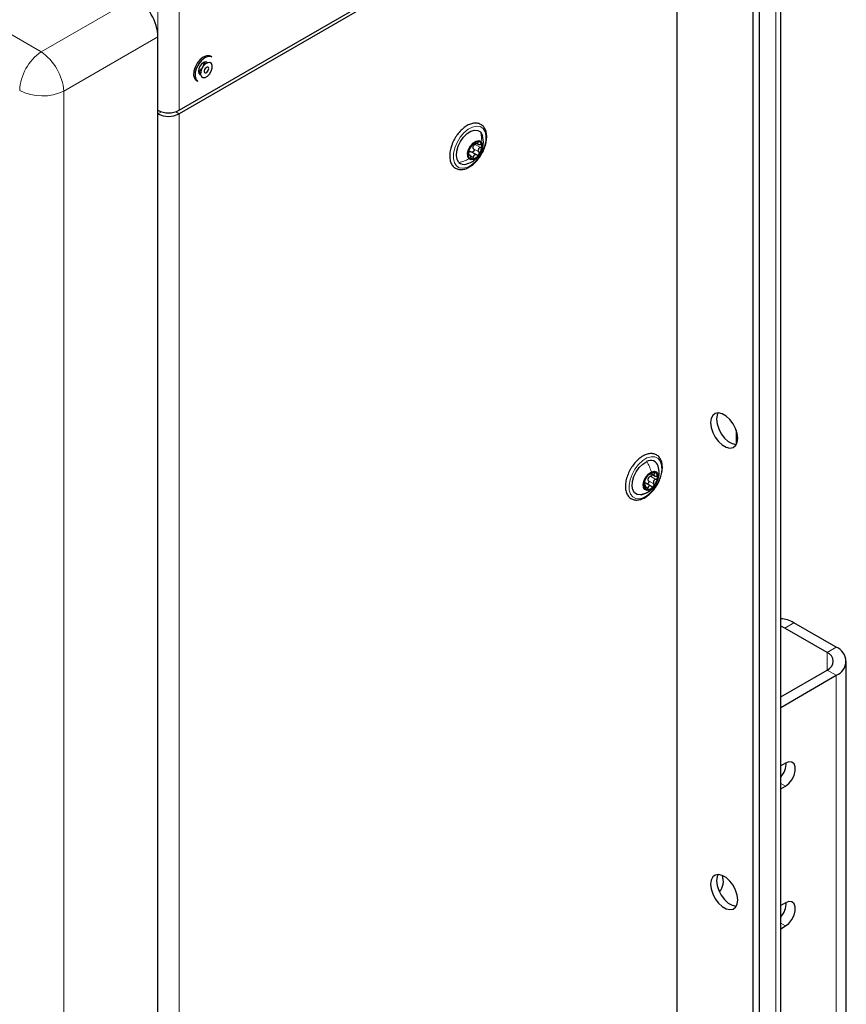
# Paper-space layout 'Blatt4' of a CAD drawing. Header units: millimetres. Extents: x 5 to 418, y 2 to 292.
# Tile 49 of 102: x 142 to 175, y 151 to 190. Entities that reach past the tile are written whole.
import ezdxf

# ---------------------------------------------------------------- set-up
doc = ezdxf.new("R2010")
doc.units = ezdxf.units.MM

psp = doc.layouts.new('Blatt4')

# ---------------------------------------------------------------- linework, layer by layer
at = {"color": 7, "linetype": 'Continuous', "lineweight": 25}
for p, q in [((172.01, 98.87), (172.01, 228.836)), ((170.931, 200.832), (170.931, 143.545)), ((171.167, 200.696), (171.167, 143.409)), ((148.61, 186.18), (167.749, 197.229)), ((167.749, 197.093), (148.61, 186.044)), ((167.985, 148.508), (167.985, 196.956)), ((147.785, 144.468), (147.785, 189.039)), ((149.884, 188.25), (149.825, 188.284)), ((149.651, 187.997), (149.567, 188.045)), ((149.359, 187.684), (149.443, 187.636)), ((149.281, 187.342), (149.34, 187.308)), ((160.142, 184.916), (160.242, 184.858)), ((159.911, 184.438), (159.859, 184.468)), ((159.98, 184.56), (160.186, 184.441)), ((170.283, 173.728), (170.283, 173.171)), ((166.972, 171.546), (166.744, 171.678)), ((166.967, 172.038), (167.126, 171.946)), ((166.741, 171.603), (166.69, 171.633)), ((166.587, 171.22), (166.769, 171.282)), ((172.168, 166.029), (172.01, 166.108)), ((173.818, 165.076), (172.168, 166.029)), ((174.172, 165.281), (172.522, 166.233)), ((172.01, 163.352), (173.818, 164.396)), ((174.562, 148.405), (174.562, 164.736)), ((172.01, 162.944), (174.172, 164.192)), ((172.192, 160.776), (172.01, 160.671)), ((172.01, 159.773), (172.192, 159.878)), ((172.192, 155.333), (172.01, 155.228)), ((172.01, 154.33), (172.192, 154.435))]:
    psp.add_line(p, q, dxfattribs=at)
at = {"color": 7, "linetype": 'Continuous', "lineweight": 18}
for p, q in [((171.815, 228.564), (171.815, 98.598)), ((147.785, 186.18), (147.785, 211.697)), ((148.61, 186.18), (148.61, 211.697)), ((127.642, 197.464), (143.244, 188.456)), ((143.244, 188.456), (146.902, 190.568)), ((147.785, 189.039), (144.127, 186.928)), ((144.127, 186.928), (144.127, 116.71)), ((147.92, 186.122), (147.785, 186.044)), ((147.785, 137.051), (147.785, 186.044)), ((148.475, 186.122), (148.61, 186.044)), ((148.61, 186.044), (148.61, 137.051)), ((160.12, 184.852), (160.326, 184.733)), ((160.191, 184.954), (160.238, 184.928)), ((159.855, 184.44), (159.88, 184.425)), ((159.912, 184.429), (160.052, 184.349)), ((160.064, 184.678), (160.27, 184.559)), ((167.042, 172.087), (167.106, 172.05)), ((166.867, 171.764), (167.073, 171.645)), ((166.946, 171.936), (167.152, 171.817)), ((166.69, 171.617), (166.705, 171.608)), ((166.773, 171.52), (166.845, 171.478)), ((172.522, 166.233), (172.168, 166.029)), ((173.818, 165.076), (174.172, 165.281)), ((173.818, 165.076), (173.818, 164.396)), ((173.818, 164.396), (174.172, 164.192)), ((174.172, 147.861), (174.172, 164.192)), ((172.192, 159.878), (172.01, 159.983)), ((172.192, 154.435), (172.01, 154.54))]:
    psp.add_line(p, q, dxfattribs=at)
at = {"color": 7, "linetype": 'Continuous', "lineweight": 25, "flags": 128}
for points in [[(149.825, 188.284), (149.784, 188.302), (149.671, 188.304), (149.546, 188.253), (149.421, 188.155), (149.311, 188.019), (149.227, 187.861), (149.178, 187.698)], [(149.884, 188.25), (149.842, 188.268), (149.73, 188.27), (149.605, 188.219), (149.48, 188.121), (149.37, 187.985), (149.286, 187.827), (149.237, 187.664)], [(149.715, 188.03), (149.69, 188.051), (149.627, 188.063), (149.553, 188.037), (149.478, 187.977), (149.415, 187.892), (149.373, 187.795), (149.358, 187.701)], [(149.448, 187.676), (149.445, 187.572), (149.476, 187.493), (149.537, 187.453), (149.619, 187.457), (149.708, 187.506), (149.791, 187.59), (149.857, 187.698), (149.894, 187.813), (149.896, 187.918), (149.865, 187.997), (149.804, 188.037), (149.723, 188.032), (149.633, 187.984), (149.55, 187.9), (149.485, 187.792), (149.448, 187.676)], [(149.57, 188.027), (149.556, 187.933), (149.537, 187.883)], [(149.585, 187.718), (149.583, 187.678), (149.596, 187.648), (149.619, 187.632), (149.651, 187.634), (149.685, 187.652), (149.717, 187.685), (149.742, 187.727), (149.757, 187.771), (149.758, 187.812), (149.746, 187.842), (149.722, 187.858), (149.691, 187.856), (149.656, 187.837), (149.624, 187.805), (149.599, 187.763), (149.585, 187.718)], [(149.178, 187.698), (149.17, 187.547), (149.203, 187.425), (149.275, 187.345), (149.281, 187.342)], [(149.237, 187.664), (149.229, 187.513), (149.262, 187.391), (149.333, 187.311), (149.34, 187.308)], [(149.358, 187.701), (149.373, 187.623), (149.415, 187.575), (149.446, 187.564)], [(159.49, 184.152), (159.422, 184.264), (159.394, 184.415), (159.408, 184.593), (159.462, 184.782), (159.554, 184.969), (159.674, 185.138), (159.813, 185.274), (159.961, 185.367), (160.104, 185.41), (160.232, 185.399), (160.334, 185.335)], [(160.334, 185.335), (160.402, 185.222), (160.41, 185.197)], [(159.881, 184.291), (159.834, 184.384), (159.83, 184.513), (159.871, 184.66), (159.949, 184.8), (160.052, 184.914), (160.166, 184.984), (160.273, 184.999), (160.356, 184.957)], [(160.356, 184.957), (160.402, 184.864), (160.406, 184.735), (160.366, 184.589), (160.288, 184.448), (160.184, 184.334), (160.07, 184.264), (159.964, 184.249), (159.881, 184.291)], [(170.342, 173.413), (170.32, 173.598), (170.258, 173.793), (170.159, 173.982), (170.032, 174.149), (169.887, 174.282), (169.736, 174.369), (169.591, 174.403), (169.464, 174.383), (169.365, 174.308), (169.303, 174.186), (169.281, 174.025), (169.303, 173.84), (169.365, 173.646), (169.464, 173.457), (169.591, 173.289), (169.736, 173.157), (169.887, 173.07), (170.032, 173.035), (170.159, 173.056), (170.258, 173.131), (170.32, 173.253), (170.342, 173.413)], [(169.573, 174.404), (169.538, 174.322), (169.517, 174.161), (169.538, 173.977), (169.601, 173.782), (169.7, 173.593), (169.827, 173.425), (169.972, 173.293), (170.123, 173.206), (170.267, 173.171), (170.285, 173.171)], [(166.698, 171.257), (166.555, 171.215), (166.427, 171.226), (166.325, 171.291), (166.257, 171.403), (166.229, 171.554), (166.243, 171.732), (166.298, 171.922), (166.389, 172.109), (166.51, 172.277), (166.649, 172.413), (166.797, 172.507)], [(166.926, 171.412), (166.817, 171.386), (166.729, 171.419), (166.675, 171.503), (166.663, 171.627), (166.696, 171.772), (166.768, 171.915), (166.868, 172.036), (166.981, 172.114)], [(166.981, 172.114), (167.09, 172.139), (167.178, 172.107), (167.232, 172.023), (167.244, 171.899), (167.211, 171.754), (167.139, 171.61), (167.039, 171.49), (166.926, 171.412)], [(172.192, 159.878), (172.325, 159.982), (172.442, 160.128), (172.529, 160.297), (172.575, 160.47), (172.575, 160.626), (172.529, 160.746), (172.442, 160.816), (172.325, 160.826), (172.192, 160.776)], [(170.342, 155.449), (170.32, 155.634), (170.258, 155.829), (170.159, 156.018), (170.032, 156.185), (169.887, 156.318), (169.736, 156.405), (169.591, 156.44), (169.464, 156.419), (169.365, 156.344), (169.303, 156.222), (169.281, 156.062), (169.303, 155.877), (169.365, 155.682), (169.464, 155.493), (169.591, 155.325), (169.736, 155.193), (169.887, 155.106), (170.032, 155.071), (170.159, 155.092), (170.258, 155.167), (170.32, 155.289), (170.342, 155.449)], [(169.573, 156.44), (169.538, 156.358), (169.517, 156.198), (169.538, 156.013), (169.601, 155.818), (169.7, 155.629), (169.827, 155.462), (169.972, 155.329), (170.123, 155.242), (170.267, 155.207), (170.285, 155.207)], [(172.192, 154.435), (172.325, 154.538), (172.442, 154.684), (172.529, 154.854), (172.575, 155.027), (172.575, 155.183), (172.529, 155.303), (172.442, 155.372), (172.325, 155.382), (172.192, 155.333)]]:
    psp.add_lwpolyline(points, dxfattribs=at)
at = {"color": 7, "linetype": 'Continuous', "lineweight": 18, "flags": 128}
for points in [[(160.43, 185.469), (160.508, 185.345), (160.545, 185.18), (160.54, 184.985), (160.491, 184.773), (160.403, 184.56), (160.282, 184.359), (160.135, 184.184), (159.973, 184.047), (159.807, 183.958), (159.648, 183.922), (159.507, 183.942), (159.394, 184.017), (159.316, 184.141), (159.278, 184.307), (159.284, 184.502), (159.333, 184.713), (159.421, 184.927), (159.542, 185.128), (159.689, 185.303), (159.851, 185.439), (160.017, 185.528), (160.176, 185.564), (160.316, 185.544), (160.43, 185.469)], [(166.687, 171.116), (166.525, 171.065), (166.378, 171.07), (166.257, 171.131), (166.168, 171.243), (166.12, 171.398), (166.114, 171.586), (166.151, 171.795), (166.229, 172.009), (166.342, 172.215), (166.483, 172.398), (166.642, 172.546), (166.808, 172.648), (166.97, 172.699), (167.116, 172.694), (167.238, 172.633), (167.326, 172.521), (167.375, 172.366), (167.381, 172.178), (167.344, 171.969), (167.266, 171.755), (167.152, 171.549), (167.012, 171.366), (166.853, 171.218), (166.687, 171.116)]]:
    psp.add_lwpolyline(points, dxfattribs=at)
at = {"color": 7, "linetype": 'Continuous', "lineweight": 18}
for centre, radius, start, end in [((144.339, 186.861), 1.935, 124.4666, 177.2658), ((142.013, 186.726), 2.124, 5.4458, 54.5542), ((143.293, 188.674), 1.935, 242.7384, 295.5295)]:
    psp.add_arc(centre, radius, start, end, dxfattribs=at)
at = {"color": 7, "linetype": 'Continuous', "lineweight": 25}
for centre, radius, start, end in [((149.202, 187.988), 0.344, 297.1713, 325.2067), ((148.197, 186.976), 0.897, 242.6097, 297.3903), ((148.197, 186.84), 0.897, 242.6097, 297.3903), ((160.397, 184.457), 0.543, 142.8697, 181.5276), ((160.298, 184.583), 0.39, 100.2814, 148.8549), ((160.234, 184.716), 0.198, 154.9793, 169.4181), ((160.23, 184.814), 0.152, 356.8849, 90.8685), ((159.839, 184.791), 0.543, 322.8697, 1.5276), ((160.006, 184.434), 0.152, 176.8849, 270.8685), ((159.939, 184.665), 0.39, 280.2814, 328.8549), ((159.688, 184.362), 0.289, 226.745, 287.6985), ((166.958, 172.255), 0.299, 14.1551, 122.729), ((167.085, 171.804), 0.298, 85.7943, 144.2762), ((167.039, 171.931), 0.184, 346.0603, 68.2132), ((167.285, 171.573), 0.599, 137.4839, 173.6092), ((167.061, 171.777), 0.219, 148.7957, 162.2973), ((166.622, 171.953), 0.599, 317.4839, 353.6092), ((166.868, 171.595), 0.184, 166.0603, 248.2132), ((166.822, 171.722), 0.298, 265.7943, 324.2762), ((171.963, 165.348), 1.047, 57.7544, 87.4405), ((173.965, 164.736), 0.582, 290.7834, 69.2166), ((173.689, 164.736), 0.364, 290.7834, 69.2166), ((171.401, 160.784), 0.825, 317.5937, 0.7237), ((169.134, 156.18), 0.647, 319.5606, 20.0754), ((171.401, 155.34), 0.825, 317.5937, 0.7237)]:
    psp.add_arc(centre, radius, start, end, dxfattribs=at)
psp.add_ellipse((146.9, 189.547), major_axis=(-0.625, 1.083), ratio=0.578965, start_param=3.928442, end_param=5.496499, dxfattribs=at)
for points, knots in [([(160.39, 184.507), (160.399, 184.522), (160.448, 184.602), (160.509, 184.761), (160.564, 184.97), (160.579, 185.171), (160.554, 185.353), (160.487, 185.506), (160.38, 185.617), (160.246, 185.678), (160.096, 185.688), (159.938, 185.651), (159.774, 185.569), (159.612, 185.443), (159.493, 185.316), (159.432, 185.233), (159.415, 185.21)], [0, 0, 0, 0, 0.018993, 0.099319, 0.179882, 0.260923, 0.342603, 0.424299, 0.503712, 0.579501, 0.653983, 0.730069, 0.809028, 0.88946, 0.969933, 1, 1, 1, 1]), ([(159.415, 185.21), (159.393, 185.177), (159.329, 185.082), (159.252, 184.939), (159.217, 184.829), (159.204, 184.789)], [0, 0, 0, 0, 0.250555, 0.725731, 1, 1, 1, 1]), ([(159.772, 184.086), (159.848, 184.111), (159.972, 184.153), (160.123, 184.256), (160.247, 184.376), (160.352, 184.532), (160.417, 184.7), (160.459, 184.922), (160.43, 185.084), (160.409, 185.201)], [0, 0, 0, 0, 0.165961, 0.273235, 0.379241, 0.527018, 0.662597, 0.754984, 1, 1, 1, 1]), ([(159.204, 184.789), (159.193, 184.76), (159.157, 184.66), (159.132, 184.492), (159.133, 184.299), (159.177, 184.128), (159.262, 183.993), (159.384, 183.903), (159.526, 183.866), (159.68, 183.877), (159.841, 183.934), (160.006, 184.037), (160.162, 184.18), (160.295, 184.34), (160.361, 184.456), (160.39, 184.507)], [0, 0, 0, 0, 0.035352, 0.118943, 0.203128, 0.287922, 0.371781, 0.45223, 0.529721, 0.607165, 0.687331, 0.769983, 0.853361, 0.936577, 1, 1, 1, 1]), ([(159.87, 184.538), (159.875, 184.554), (159.882, 184.577), (159.893, 184.613), (159.901, 184.64), (159.91, 184.664), (159.919, 184.692), (159.923, 184.704), (159.926, 184.712)], [0, 0, 0, 0, 0.249199, 0.374336, 0.49893, 0.624007, 0.749759, 1, 1, 1, 1]), ([(159.964, 184.784), (159.959, 184.777), (159.949, 184.762), (159.937, 184.741), (159.929, 184.723), (159.927, 184.716), (159.926, 184.712)], [0, 0, 0, 0, 0.249991, 0.499611, 0.749127, 1, 1, 1, 1]), ([(160.01, 184.83), (160.008, 184.83), (160.004, 184.829), (159.993, 184.82), (159.979, 184.805), (159.969, 184.791), (159.964, 184.784)], [0, 0, 0, 0, 0.249852, 0.499902, 0.750115, 1, 1, 1, 1]), ([(160.01, 184.83), (160.014, 184.831), (160.02, 184.833), (160.038, 184.845), (160.056, 184.857), (160.078, 184.872), (160.108, 184.894), (160.13, 184.911), (160.144, 184.923)], [0, 0, 0, 0, 0.249201, 0.3743378, 0.4989316, 0.6240084, 0.74976, 1, 1, 1, 1]), ([(160.064, 184.678), (160.057, 184.689), (160.042, 184.711), (160.04, 184.739), (160.039, 184.752)], [0, 0, 0, 0, 0.501552, 1, 1, 1, 1]), ([(160.054, 184.8), (160.063, 184.811), (160.081, 184.833), (160.107, 184.846), (160.12, 184.852)], [0, 0, 0, 0, 0.4984571, 1, 1, 1, 1]), ([(160.17, 184.899), (160.168, 184.894), (160.162, 184.881), (160.144, 184.864), (160.128, 184.856), (160.12, 184.852)], [0, 0, 0, 0, 0.282152, 0.640349, 1, 1, 1, 1]), ([(160.228, 184.966), (160.222, 184.965), (160.209, 184.963), (160.186, 184.953), (160.164, 184.939), (160.151, 184.928), (160.144, 184.923)], [0, 0, 0, 0, 0.2498571, 0.4994664, 0.7490114, 1, 1, 1, 1]), ([(160.238, 184.928), (160.231, 184.917), (160.22, 184.9), (160.222, 184.88), (160.229, 184.866), (160.245, 184.856), (160.272, 184.846), (160.299, 184.846), (160.316, 184.846)], [0, 0, 0, 0, 0.2491679, 0.3743031, 0.4989033, 0.6239875, 0.7497462, 1, 1, 1, 1]), ([(160.238, 184.928), (160.241, 184.933), (160.248, 184.943), (160.249, 184.956), (160.243, 184.965), (160.233, 184.966), (160.228, 184.966)], [0, 0, 0, 0, 0.249807, 0.500055, 0.750309, 1, 1, 1, 1]), ([(160.326, 184.733), (160.309, 184.724), (160.284, 184.711), (160.26, 184.683), (160.248, 184.658), (160.244, 184.632), (160.247, 184.596), (160.261, 184.574), (160.27, 184.559)], [0, 0, 0, 0, 0.249199, 0.374336, 0.49893, 0.624007, 0.749759, 1, 1, 1, 1]), ([(160.382, 184.806), (160.381, 184.812), (160.377, 184.826), (160.362, 184.839), (160.341, 184.846), (160.325, 184.846), (160.316, 184.846)], [0, 0, 0, 0, 0.250033, 0.499632, 0.749228, 1, 1, 1, 1]), ([(160.326, 184.733), (160.334, 184.737), (160.35, 184.745), (160.368, 184.763), (160.381, 184.785), (160.382, 184.799), (160.382, 184.806)], [0, 0, 0, 0, 0.249815, 0.499908, 0.75012, 1, 1, 1, 1]), ([(159.87, 184.538), (159.867, 184.531), (159.863, 184.517), (159.857, 184.491), (159.853, 184.464), (159.854, 184.45), (159.854, 184.442)], [0, 0, 0, 0, 0.249815, 0.499908, 0.75012, 1, 1, 1, 1]), ([(159.854, 184.442), (159.855, 184.436), (159.857, 184.424), (159.864, 184.416), (159.872, 184.416), (159.877, 184.422), (159.88, 184.425)], [0, 0, 0, 0, 0.250033, 0.499632, 0.749228, 1, 1, 1, 1]), ([(159.958, 184.344), (159.953, 184.362), (159.946, 184.389), (159.932, 184.416), (159.92, 184.432), (159.908, 184.44), (159.894, 184.443), (159.885, 184.432), (159.88, 184.425)], [0, 0, 0, 0, 0.249168, 0.374303, 0.498903, 0.623987, 0.749746, 1, 1, 1, 1]), ([(159.908, 184.569), (159.92, 184.571), (159.944, 184.575), (159.968, 184.565), (159.98, 184.56)], [0, 0, 0, 0, 0.498457, 1, 1, 1, 1]), ([(159.958, 184.344), (159.96, 184.336), (159.965, 184.319), (159.976, 184.298), (159.991, 184.284), (160.003, 184.283), (160.008, 184.282)], [0, 0, 0, 0, 0.249807, 0.500055, 0.750309, 1, 1, 1, 1]), ([(160.064, 184.678), (160.069, 184.671), (160.077, 184.658), (160.082, 184.632), (160.079, 184.606), (160.067, 184.582), (160.049, 184.564), (160.026, 184.554), (160.002, 184.552), (159.987, 184.558), (159.98, 184.56)], [0, 0, 0, 0, 0.125222, 0.249483, 0.374326, 0.499063, 0.623896, 0.749388, 0.874441, 1, 1, 1, 1]), ([(160.008, 184.282), (160.014, 184.283), (160.025, 184.286), (160.039, 184.302), (160.049, 184.323), (160.051, 184.34), (160.052, 184.349)], [0, 0, 0, 0, 0.2498571, 0.4994664, 0.7490114, 1, 1, 1, 1]), ([(160.186, 184.441), (160.171, 184.447), (160.147, 184.456), (160.115, 184.451), (160.093, 184.441), (160.076, 184.424), (160.058, 184.395), (160.054, 184.367), (160.052, 184.349)], [0, 0, 0, 0, 0.249201, 0.374338, 0.498932, 0.624008, 0.74976, 1, 1, 1, 1]), ([(160.186, 184.441), (160.194, 184.438), (160.208, 184.433), (160.232, 184.435), (160.255, 184.444), (160.266, 184.457), (160.272, 184.464)], [0, 0, 0, 0, 0.249852, 0.499902, 0.750115, 1, 1, 1, 1]), ([(160.272, 184.464), (160.277, 184.472), (160.285, 184.487), (160.288, 184.513), (160.284, 184.539), (160.275, 184.552), (160.27, 184.559)], [0, 0, 0, 0, 0.249991, 0.499611, 0.749127, 1, 1, 1, 1]), ([(167.405, 172.205), (167.407, 172.24), (167.411, 172.341), (167.389, 172.494), (167.322, 172.646), (167.215, 172.757), (167.08, 172.817), (166.93, 172.827), (166.772, 172.79), (166.607, 172.707), (166.447, 172.58), (166.321, 172.45), (166.26, 172.358), (166.241, 172.329)], [0, 0, 0, 0, 0.054193, 0.157597, 0.261206, 0.361892, 0.457988, 0.55246, 0.649001, 0.749182, 0.851209, 0.953279, 1, 1, 1, 1]), ([(166.241, 172.329), (166.218, 172.296), (166.15, 172.201), (166.067, 172.025), (165.996, 171.815), (165.964, 171.609), (165.971, 171.417), (166.02, 171.25), (166.11, 171.119), (166.234, 171.035), (166.378, 171.004), (166.533, 171.02), (166.695, 171.083), (166.859, 171.19), (167.016, 171.336), (167.152, 171.515), (167.241, 171.656), (167.273, 171.736), (167.277, 171.747)], [0, 0, 0, 0, 0.037223, 0.105971, 0.174858, 0.244062, 0.313776, 0.383931, 0.453089, 0.519282, 0.583299, 0.64754, 0.714154, 0.782674, 0.851651, 0.920481, 0.989218, 1, 1, 1, 1]), ([(166.887, 172.008), (166.89, 172.006), (166.893, 172.004), (166.91, 172.01), (166.928, 172.017), (166.95, 172.028), (166.982, 172.045), (167.006, 172.061), (167.021, 172.071)], [0, 0, 0, 0, 0.249168, 0.374303, 0.498903, 0.623987, 0.749746, 1, 1, 1, 1]), ([(167.107, 172.101), (167.102, 172.102), (167.09, 172.103), (167.067, 172.096), (167.043, 172.086), (167.029, 172.076), (167.021, 172.071)], [0, 0, 0, 0, 0.250033, 0.499632, 0.749228, 1, 1, 1, 1]), ([(167.106, 172.05), (167.096, 172.039), (167.082, 172.021), (167.079, 171.997), (167.083, 171.979), (167.095, 171.964), (167.119, 171.948), (167.145, 171.944), (167.162, 171.941)], [0, 0, 0, 0, 0.249199, 0.374336, 0.49893, 0.624007, 0.749759, 1, 1, 1, 1]), ([(167.106, 172.05), (167.11, 172.056), (167.119, 172.067), (167.123, 172.083), (167.12, 172.095), (167.112, 172.099), (167.107, 172.101)], [0, 0, 0, 0, 0.249815, 0.499908, 0.75012, 1, 1, 1, 1]), ([(167.213, 171.76), (167.23, 171.802), (167.272, 171.902), (167.29, 172.098), (167.263, 172.245), (167.247, 172.329)], [0, 0, 0, 0, 0.231701, 0.558768, 1, 1, 1, 1]), ([(167.277, 171.747), (167.302, 171.805), (167.358, 171.933), (167.393, 172.088), (167.402, 172.18), (167.405, 172.205)], [0, 0, 0, 0, 0.379246, 0.83039, 1, 1, 1, 1]), ([(166.715, 171.732), (166.712, 171.726), (166.707, 171.714), (166.699, 171.69), (166.692, 171.664), (166.69, 171.648), (166.69, 171.64)], [0, 0, 0, 0, 0.249852, 0.499902, 0.750115, 1, 1, 1, 1]), ([(166.706, 171.682), (166.718, 171.682), (166.741, 171.681), (166.763, 171.667), (166.773, 171.66)], [0, 0, 0, 0, 0.498459, 1, 1, 1, 1]), ([(166.715, 171.732), (166.721, 171.746), (166.73, 171.766), (166.744, 171.8), (166.755, 171.826), (166.767, 171.85), (166.781, 171.88), (166.788, 171.895), (166.793, 171.905)], [0, 0, 0, 0, 0.249201, 0.3743378, 0.4989316, 0.6240084, 0.74976, 1, 1, 1, 1]), ([(166.867, 171.764), (166.871, 171.756), (166.877, 171.741), (166.879, 171.714), (166.872, 171.688), (166.859, 171.666), (166.839, 171.651), (166.816, 171.645), (166.793, 171.648), (166.78, 171.656), (166.773, 171.66)], [0, 0, 0, 0, 0.125221, 0.249481, 0.374324, 0.499061, 0.623895, 0.749387, 0.87444, 1, 1, 1, 1]), ([(166.843, 171.978), (166.838, 171.971), (166.826, 171.958), (166.811, 171.937), (166.8, 171.918), (166.795, 171.909), (166.793, 171.905)], [0, 0, 0, 0, 0.249857, 0.499466, 0.749011, 1, 1, 1, 1]), ([(166.887, 172.008), (166.886, 172.009), (166.884, 172.011), (166.874, 172.006), (166.86, 171.996), (166.849, 171.984), (166.843, 171.978)], [0, 0, 0, 0, 0.249807, 0.500055, 0.750309, 1, 1, 1, 1]), ([(166.867, 171.764), (166.861, 171.776), (166.85, 171.801), (166.852, 171.83), (166.852, 171.844)], [0, 0, 0, 0, 0.501552, 1, 1, 1, 1]), ([(166.874, 171.891), (166.884, 171.901), (166.905, 171.922), (166.932, 171.931), (166.946, 171.936)], [0, 0, 0, 0, 0.498457, 1, 1, 1, 1]), ([(167.01, 172.013), (167.011, 172.01), (167.013, 172.001), (167.006, 171.982), (166.991, 171.962), (166.97, 171.945), (166.954, 171.939), (166.946, 171.936)], [0, 0, 0, 0, 0.080229, 0.309436, 0.539851, 0.76946, 1, 1, 1, 1]), ([(167.152, 171.817), (167.134, 171.81), (167.108, 171.8), (167.08, 171.774), (167.065, 171.75), (167.057, 171.723), (167.056, 171.686), (167.066, 171.661), (167.073, 171.645)], [0, 0, 0, 0, 0.249201, 0.374338, 0.498932, 0.624008, 0.74976, 1, 1, 1, 1]), ([(167.152, 171.817), (167.16, 171.82), (167.176, 171.826), (167.197, 171.842), (167.213, 171.863), (167.216, 171.879), (167.217, 171.886)], [0, 0, 0, 0, 0.249852, 0.499902, 0.750115, 1, 1, 1, 1]), ([(167.217, 171.886), (167.217, 171.894), (167.216, 171.908), (167.204, 171.926), (167.185, 171.937), (167.169, 171.94), (167.162, 171.941)], [0, 0, 0, 0, 0.249991, 0.499611, 0.749127, 1, 1, 1, 1]), ([(166.69, 171.64), (166.689, 171.633), (166.689, 171.619), (166.692, 171.607), (166.698, 171.602), (166.703, 171.606), (166.705, 171.608)], [0, 0, 0, 0, 0.2499907, 0.4996106, 0.7491271, 1, 1, 1, 1]), ([(166.761, 171.499), (166.759, 171.517), (166.755, 171.545), (166.745, 171.577), (166.737, 171.597), (166.729, 171.609), (166.718, 171.618), (166.71, 171.612), (166.705, 171.608)], [0, 0, 0, 0, 0.249199, 0.374336, 0.49893, 0.624007, 0.749759, 1, 1, 1, 1]), ([(166.761, 171.499), (166.762, 171.49), (166.765, 171.473), (166.773, 171.45), (166.785, 171.431), (166.795, 171.427), (166.8, 171.425)], [0, 0, 0, 0, 0.249815, 0.499908, 0.75012, 1, 1, 1, 1]), ([(166.769, 171.282), (166.829, 171.315), (166.933, 171.373), (167.053, 171.48), (167.102, 171.555), (167.123, 171.589)], [0, 0, 0, 0, 0.434052, 0.747032, 1, 1, 1, 1]), ([(166.8, 171.425), (166.805, 171.424), (166.815, 171.424), (166.829, 171.436), (166.84, 171.454), (166.843, 171.47), (166.845, 171.478)], [0, 0, 0, 0, 0.250033, 0.499632, 0.749228, 1, 1, 1, 1]), ([(166.98, 171.541), (166.965, 171.549), (166.944, 171.562), (166.914, 171.564), (166.892, 171.559), (166.874, 171.546), (166.855, 171.521), (166.849, 171.495), (166.845, 171.478)], [0, 0, 0, 0, 0.249168, 0.374303, 0.498903, 0.623987, 0.749746, 1, 1, 1, 1]), ([(166.98, 171.541), (166.986, 171.537), (166.999, 171.529), (167.022, 171.526), (167.045, 171.531), (167.057, 171.542), (167.064, 171.548)], [0, 0, 0, 0, 0.249807, 0.500055, 0.750309, 1, 1, 1, 1]), ([(167.064, 171.548), (167.069, 171.555), (167.079, 171.569), (167.085, 171.595), (167.084, 171.622), (167.077, 171.637), (167.073, 171.645)], [0, 0, 0, 0, 0.249857, 0.499466, 0.749011, 1, 1, 1, 1])]:
    psp.add_open_spline(points, degree=3, knots=knots, dxfattribs=at)
at = {"color": 7, "linetype": 'Continuous', "lineweight": 18}
for points in [[(160.334, 185.335), (160.349, 185.275), (160.379, 185.155), (160.363, 185.023), (160.356, 184.957)], [(159.49, 184.152), (159.557, 184.164), (159.69, 184.19), (159.817, 184.258), (159.881, 184.291)], [(166.797, 172.507), (166.834, 172.445), (166.91, 172.32), (166.958, 172.183), (166.981, 172.114)]]:
    psp.add_open_spline(points, degree=3, dxfattribs=at)
psp.add_open_spline([(166.766, 171.287), (166.786, 171.295), (166.849, 171.318), (166.894, 171.374), (166.926, 171.412)], degree=3, knots=[0, 0, 0, 0, 0.314458, 1, 1, 1, 1], dxfattribs=at)

doc.saveas('drawing.dxf')
